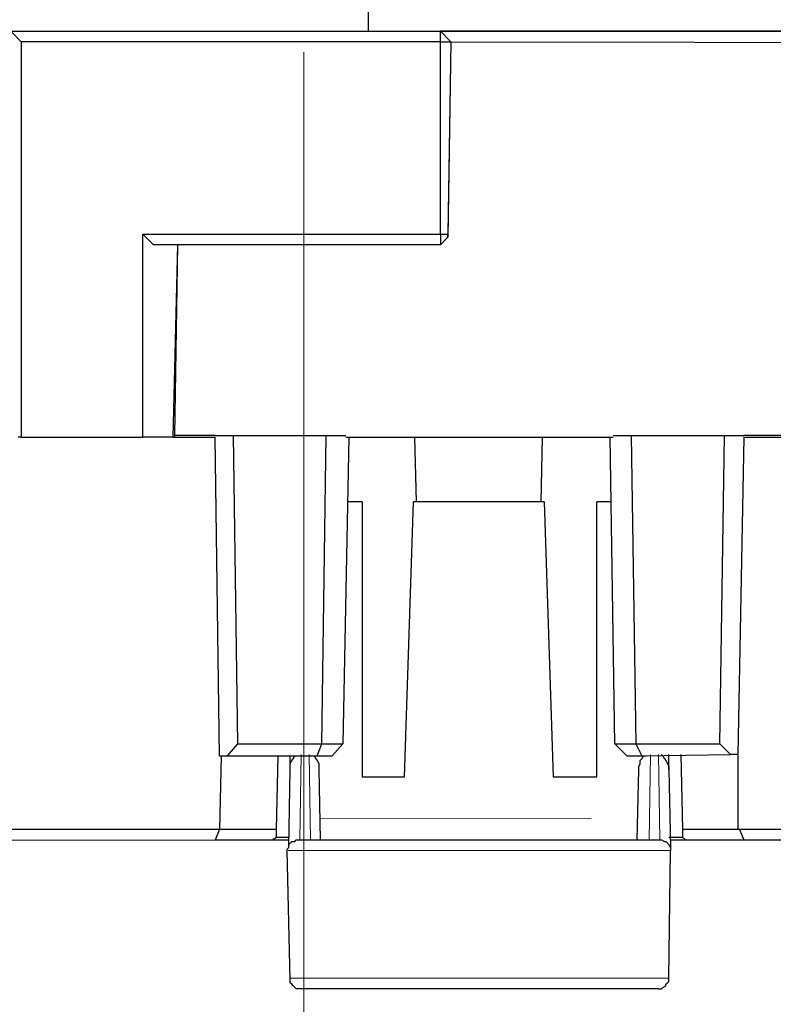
# Model space of a CAD drawing. Header units: millimetres. Extents: x 0 to 210, y 0 to 297.
# Tile 15 of 22: x 150 to 168, y 130 to 153. Entities that reach past the tile are written whole.
import ezdxf

# ---------------------------------------------------------------- set-up
doc = ezdxf.new("R2010")
doc.units = ezdxf.units.MM
doc.header["$MEASUREMENT"] = 0
for name, pattern in [('AI-Linetype-82', [12.7, 6.35, -1.27, 1.27, -1.27, 1.27, -1.27]), ('AI-Linetype-83', [12.7, 6.35, -1.27, 1.27, -1.27, 1.27, -1.27]), ('AI-Linetype-84', [12.7, 6.35, -1.27, 1.27, -1.27, 1.27, -1.27]), ('AI-Linetype-85', [12.7, 6.35, -1.27, 1.27, -1.27, 1.27, -1.27]), ('AI-Linetype-86', [12.7, 6.35, -1.27, 1.27, -1.27, 1.27, -1.27]), ('AI-Linetype-87', [12.7, 6.35, -1.27, 1.27, -1.27, 1.27, -1.27]), ('AI-Linetype-88', [12.7, 6.35, -1.27, 1.27, -1.27, 1.27, -1.27])]:
    doc.linetypes.add(name, pattern=pattern)
doc.layers.add('Capa 1', color=7, linetype='Continuous', lineweight=0)

# ---------------------------------------------------------------- blocks, each defined once
blk = doc.blocks.new('Block_0')
at = {"layer": 'Capa 1', "color": 18, "lineweight": 25, "true_color": 0x000000}
blk.add_line((160.364, 152.946), (160.364, 152.946), dxfattribs=at)
at = {"layer": 'Capa 1', "color": 8, "linetype": 'AI-Linetype-85', "lineweight": 18, "true_color": 0x808080}
blk.add_line((156.847, 136.222), (156.813, 134.222), dxfattribs=at)
at = {"layer": 'Capa 1', "color": 8, "linetype": 'AI-Linetype-87', "lineweight": 18, "true_color": 0x808080}
blk.add_line((157.069, 134.222), (157.034, 136.222), dxfattribs=at)
at = {"layer": 'Capa 1', "color": 8, "linetype": 'AI-Linetype-86', "lineweight": 18, "true_color": 0x808080}
blk.add_line((165.047, 136.224), (165.013, 134.224), dxfattribs=at)
at = {"layer": 'Capa 1', "color": 8, "linetype": 'AI-Linetype-84', "lineweight": 18, "true_color": 0x808080}
blk.add_line((165.269, 134.224), (165.234, 136.224), dxfattribs=at)
at = {"layer": 'Capa 1', "color": 8, "linetype": 'AI-Linetype-88', "lineweight": 18, "true_color": 0x808080}
blk.add_line((157.307, 134.714), (164.775, 134.716), dxfattribs=at)
at = {"layer": 'Capa 1', "color": 8, "linetype": 'AI-Linetype-82', "lineweight": 18, "true_color": 0x808080}
blk.add_lwpolyline([(165.537, 133.97), (165.481, 133.97), (165.317, 133.97), (165.047, 133.97), (164.678, 133.97), (164.22, 133.97), (163.684, 133.97), (163.082, 133.969), (162.431, 133.969), (161.744, 133.969), (161.041, 133.969), (160.338, 133.969), (159.652, 133.969), (159, 133.968), (158.399, 133.968), (157.862, 133.968), (157.404, 133.968), (157.036, 133.968), (156.766, 133.968), (156.601, 133.968), (156.546, 133.968)], dxfattribs=at)
at = {"layer": 'Capa 1', "color": 8, "linetype": 'AI-Linetype-83', "lineweight": 18, "true_color": 0x808080}
blk.add_lwpolyline([(156.599, 130.968), (156.654, 130.968), (156.816, 130.968), (157.083, 130.968), (157.447, 130.968), (157.9, 130.968), (158.43, 130.968), (159.025, 130.968), (159.669, 130.968), (160.347, 130.969), (161.042, 130.969), (161.737, 130.969), (162.415, 130.969), (163.059, 130.969), (163.654, 130.969), (164.184, 130.97), (164.637, 130.97), (165.001, 130.97), (165.268, 130.97), (165.431, 130.97), (165.485, 130.97)], dxfattribs=at)
at = {"layer": 'Capa 1', "color": 18, "lineweight": 25, "true_color": 0x000000}
for points in [[(158.424, 153.687), (158.424, 153.687), (158.424, 153.193), (158.424, 153.193)], [(150.028, 153.193), (150.028, 153.193), (150.275, 152.946), (150.275, 152.946)], [(150.028, 153.193), (150.028, 153.193), (160.117, 153.193), (160.117, 153.193)], [(160.117, 152.946), (160.117, 152.946), (160.117, 153.193), (160.117, 153.193)], [(160.364, 152.946), (160.364, 152.946), (160.117, 153.193), (160.117, 153.193)], [(183.259, 153.193), (183.259, 153.193), (160.117, 153.193), (160.117, 153.193)], [(161.07, 153.193), (161.07, 153.193), (161.07, 153.193), (161.07, 153.193)], [(150.275, 152.946), (150.275, 152.946), (150.275, 143.668), (150.275, 143.668)], [(160.117, 152.946), (160.117, 152.946), (150.275, 152.946), (150.275, 152.946)], [(160.117, 148.43), (160.117, 148.43), (160.117, 152.946), (160.117, 152.946)], [(160.117, 152.946), (160.117, 152.946), (160.364, 152.946), (160.364, 152.946)], [(160.364, 152.946), (160.364, 152.946), (160.294, 148.43), (160.294, 148.43)], [(160.364, 152.946), (160.364, 152.946), (160.294, 148.36), (160.294, 148.36)], [(160.364, 152.946), (160.364, 152.946), (160.364, 152.946), (160.364, 152.946)], [(160.364, 152.946), (160.364, 152.946), (160.364, 152.946), (160.364, 152.946)], [(160.364, 152.946), (160.364, 152.946), (160.364, 152.946), (160.364, 152.946)], [(160.364, 152.946), (160.364, 152.946), (160.364, 152.946), (160.364, 152.946)], [(160.364, 152.946), (160.364, 152.946), (183.259, 152.911), (183.259, 152.911)], [(153.132, 148.43), (153.132, 148.43), (160.117, 148.43), (160.117, 148.43)], [(153.132, 143.668), (153.132, 143.668), (153.132, 148.43), (153.132, 148.43)], [(153.379, 148.184), (153.379, 148.184), (153.132, 148.43), (153.132, 148.43)], [(160.117, 148.43), (160.117, 148.43), (160.294, 148.43), (160.294, 148.43)], [(160.117, 148.43), (160.117, 148.43), (160.117, 148.184), (160.117, 148.184)], [(160.117, 148.184), (160.117, 148.184), (160.294, 148.36), (160.294, 148.36)], [(160.294, 148.36), (160.294, 148.36), (160.294, 148.43), (160.294, 148.43)], [(160.294, 148.36), (160.294, 148.36), (160.294, 148.36), (160.294, 148.36)], [(160.117, 148.184), (160.117, 148.184), (153.379, 148.184), (153.379, 148.184)], [(153.944, 148.184), (153.944, 148.184), (153.838, 143.668), (153.838, 143.668)], [(153.944, 148.184), (153.944, 148.184), (153.873, 143.703), (153.873, 143.703)], [(150.275, 143.668), (150.275, 143.668), (150.204, 143.668), (150.204, 143.668)], [(150.275, 143.668), (150.275, 143.668), (153.132, 143.668), (153.132, 143.668)], [(153.838, 143.668), (153.838, 143.668), (153.132, 143.668), (153.132, 143.668)], [(153.838, 143.668), (153.838, 143.668), (153.873, 143.668), (153.873, 143.668)], [(154.826, 143.703), (154.826, 143.703), (153.873, 143.703), (153.873, 143.703)], [(153.873, 143.703), (153.873, 143.703), (153.873, 143.668), (153.873, 143.668)], [(153.873, 143.668), (153.873, 143.668), (154.826, 143.668), (154.826, 143.668)], [(154.826, 143.703), (154.826, 143.703), (154.826, 143.703), (154.826, 143.703)], [(154.826, 143.703), (154.826, 143.703), (155.249, 143.703), (155.249, 143.703)], [(154.931, 136.189), (154.931, 136.189), (154.826, 143.668), (154.826, 143.668)], [(155.249, 143.703), (155.249, 143.703), (155.355, 136.471), (155.355, 136.471)], [(155.249, 143.703), (155.249, 143.703), (157.436, 143.703), (157.436, 143.703)], [(157.33, 136.471), (157.33, 136.471), (157.436, 143.703), (157.436, 143.703)], [(157.436, 143.703), (157.436, 143.703), (157.895, 143.703), (157.895, 143.703)], [(157.965, 143.668), (157.965, 143.668), (157.824, 136.471), (157.824, 136.471)], [(157.895, 143.668), (157.895, 143.668), (164.174, 143.668), (164.174, 143.668)], [(159.553, 142.151), (159.553, 142.151), (159.517, 143.668), (159.517, 143.668)], [(162.481, 142.151), (162.481, 142.151), (162.516, 143.668), (162.516, 143.668)], [(164.209, 136.471), (164.209, 136.471), (164.104, 143.668), (164.104, 143.668)], [(164.174, 143.703), (164.174, 143.703), (164.598, 143.703), (164.598, 143.703)], [(164.598, 143.703), (164.598, 143.703), (164.703, 136.471), (164.703, 136.471)], [(164.598, 143.703), (164.598, 143.703), (166.785, 143.703), (166.785, 143.703)], [(166.679, 136.471), (166.679, 136.471), (166.785, 143.703), (166.785, 143.703)], [(166.785, 143.703), (166.785, 143.703), (167.243, 143.703), (167.243, 143.703)], [(167.243, 143.668), (167.243, 143.668), (167.102, 136.224), (167.102, 136.224)], [(167.243, 143.703), (167.243, 143.703), (167.243, 143.703), (167.243, 143.703)], [(183.259, 143.703), (183.259, 143.703), (167.243, 143.703), (167.243, 143.703)], [(167.243, 143.668), (167.243, 143.668), (183.259, 143.668), (183.259, 143.668)], [(158.283, 142.151), (158.283, 142.151), (157.93, 142.151), (157.93, 142.151)], [(158.283, 142.151), (158.283, 142.151), (158.283, 135.695), (158.283, 135.695)], [(159.271, 135.695), (159.271, 135.695), (159.482, 142.151), (159.482, 142.151)], [(162.551, 142.151), (162.551, 142.151), (159.482, 142.151), (159.482, 142.151)], [(162.551, 142.151), (162.551, 142.151), (162.763, 135.695), (162.763, 135.695)], [(163.786, 135.695), (163.786, 135.695), (163.786, 142.151), (163.786, 142.151)], [(164.104, 142.151), (164.104, 142.151), (163.786, 142.151), (163.786, 142.151)], [(155.355, 136.471), (155.355, 136.471), (155.108, 136.189), (155.108, 136.189)], [(155.355, 136.471), (155.355, 136.471), (157.33, 136.471), (157.33, 136.471)], [(157.224, 136.189), (157.224, 136.189), (157.33, 136.471), (157.33, 136.471)], [(157.33, 136.471), (157.33, 136.471), (157.824, 136.471), (157.824, 136.471)], [(157.824, 136.471), (157.824, 136.471), (157.577, 136.189), (157.577, 136.189)], [(164.209, 136.471), (164.209, 136.471), (164.703, 136.471), (164.703, 136.471)], [(164.492, 136.189), (164.492, 136.189), (164.209, 136.471), (164.209, 136.471)], [(164.703, 136.471), (164.703, 136.471), (166.679, 136.471), (166.679, 136.471)], [(164.703, 136.471), (164.703, 136.471), (164.844, 136.189), (164.844, 136.189)], [(166.926, 136.224), (166.926, 136.224), (166.679, 136.471), (166.679, 136.471)], [(154.931, 136.189), (154.931, 136.189), (155.108, 136.189), (155.108, 136.189)], [(154.967, 136.189), (154.967, 136.189), (154.931, 134.46), (154.931, 134.46)], [(155.108, 136.189), (155.108, 136.189), (157.224, 136.189), (157.224, 136.189)], [(156.272, 134.46), (156.272, 134.46), (156.307, 136.189), (156.307, 136.189)], [(156.589, 135.872), (156.589, 135.872), (156.589, 136.189), (156.589, 136.189)], [(157.224, 136.189), (157.224, 136.189), (157.577, 136.189), (157.577, 136.189)], [(164.492, 136.189), (164.492, 136.189), (164.844, 136.189), (164.844, 136.189)], [(164.844, 136.189), (164.844, 136.189), (166.926, 136.224), (166.926, 136.224)], [(165.479, 135.872), (165.479, 135.872), (165.479, 136.224), (165.479, 136.224)], [(165.762, 136.224), (165.762, 136.224), (165.797, 134.46), (165.797, 134.46)], [(167.102, 136.224), (167.102, 136.224), (166.926, 136.224), (166.926, 136.224)], [(167.102, 136.224), (167.102, 136.224), (167.102, 134.46), (167.102, 134.46)], [(156.554, 134.037), (156.554, 134.037), (156.589, 135.872), (156.589, 135.872)], [(157.26, 135.872), (157.26, 135.872), (157.295, 134.214), (157.295, 134.214)], [(164.739, 134.214), (164.739, 134.214), (164.774, 135.872), (164.774, 135.872)], [(165.479, 135.872), (165.479, 135.872), (165.515, 134.037), (165.515, 134.037)], [(158.283, 135.695), (158.283, 135.695), (159.271, 135.695), (159.271, 135.695)], [(162.763, 135.695), (162.763, 135.695), (163.786, 135.695), (163.786, 135.695)], [(154.931, 134.46), (154.931, 134.46), (121.135, 134.46), (121.135, 134.46)], [(154.931, 134.46), (154.931, 134.46), (154.826, 134.214), (154.826, 134.214)], [(156.272, 134.46), (156.272, 134.46), (154.931, 134.46), (154.931, 134.46)], [(156.166, 134.214), (156.166, 134.214), (156.272, 134.284), (156.272, 134.284)], [(156.272, 134.284), (156.272, 134.284), (156.272, 134.46), (156.272, 134.46)], [(156.272, 134.284), (156.272, 134.284), (156.554, 134.284), (156.554, 134.284)], [(165.479, 134.284), (165.479, 134.284), (165.797, 134.284), (165.797, 134.284)], [(167.102, 134.46), (167.102, 134.46), (165.797, 134.46), (165.797, 134.46)], [(165.797, 134.46), (165.797, 134.46), (165.797, 134.284), (165.797, 134.284)], [(165.797, 134.284), (165.797, 134.284), (165.867, 134.214), (165.867, 134.214)], [(167.137, 134.46), (167.137, 134.46), (167.102, 134.46), (167.102, 134.46)], [(177.192, 134.46), (177.192, 134.46), (167.137, 134.46), (167.137, 134.46)], [(167.137, 134.46), (167.137, 134.46), (167.243, 134.214), (167.243, 134.214)], [(121.241, 134.178), (121.241, 134.178), (154.826, 134.214), (154.826, 134.214)], [(154.826, 134.214), (154.826, 134.214), (156.166, 134.214), (156.166, 134.214)], [(156.166, 134.214), (156.166, 134.214), (156.554, 134.214), (156.554, 134.214)], [(165.515, 134.214), (165.515, 134.214), (165.867, 134.214), (165.867, 134.214)], [(165.867, 134.214), (165.867, 134.214), (167.243, 134.214), (167.243, 134.214)], [(167.243, 134.214), (167.243, 134.214), (177.227, 134.214), (177.227, 134.214)], [(156.589, 130.933), (156.589, 130.933), (156.519, 133.967), (156.519, 133.967)], [(165.479, 130.968), (165.479, 130.968), (165.515, 133.967), (165.515, 133.967)]]:
    blk.add_open_spline(points, degree=3, dxfattribs=at)
for points, knots in [([(158.424, 153.193), (158.424, 153.193), (158.459, 153.193), (158.459, 153.193), (158.459, 153.193), (158.636, 153.193), (158.636, 153.193), (158.636, 153.193), (158.918, 153.193), (158.918, 153.193), (158.918, 153.193), (159.271, 153.193), (159.271, 153.193), (159.271, 153.193), (159.764, 153.193), (159.764, 153.193), (159.764, 153.193), (160.329, 153.193), (160.329, 153.193), (160.329, 153.193), (160.964, 153.193), (160.964, 153.193), (160.964, 153.193), (161.705, 153.193), (161.705, 153.193), (161.705, 153.193), (162.516, 153.193), (162.516, 153.193), (162.516, 153.193), (163.363, 153.193), (163.363, 153.193), (163.363, 153.193), (164.28, 153.193), (164.28, 153.193), (164.28, 153.193), (165.232, 153.193), (165.232, 153.193), (165.232, 153.193), (166.22, 153.193), (166.22, 153.193), (166.22, 153.193), (167.243, 153.193), (167.243, 153.193), (167.243, 153.193), (168.266, 153.193), (168.266, 153.193), (168.266, 153.193), (169.289, 153.193), (169.289, 153.193), (169.289, 153.193), (170.277, 153.193), (170.277, 153.193), (170.277, 153.193), (171.23, 153.193), (171.23, 153.193), (171.23, 153.193), (172.182, 153.193), (172.182, 153.193), (172.182, 153.193), (173.064, 153.193), (173.064, 153.193), (173.064, 153.193), (173.876, 153.193), (173.876, 153.193), (173.876, 153.193), (174.652, 153.193), (174.652, 153.193), (174.652, 153.193), (175.322, 153.193), (175.322, 153.193), (175.322, 153.193), (175.922, 153.193), (175.922, 153.193), (175.922, 153.193), (176.416, 153.193), (176.416, 153.193), (176.416, 153.193), (176.839, 153.193), (176.839, 153.193), (176.839, 153.193), (177.121, 153.193), (177.121, 153.193)], [0, 0, 0, 0, 1, 1, 1, 2, 2, 2, 3, 3, 3, 4, 4, 4, 5, 5, 5, 6, 6, 6, 7, 7, 7, 8, 8, 8, 9, 9, 9, 10, 10, 10, 11, 11, 11, 12, 12, 12, 13, 13, 13, 14, 14, 14, 15, 15, 15, 16, 16, 16, 17, 17, 17, 18, 18, 18, 19, 19, 19, 20, 20, 20, 21, 21, 21, 22, 22, 22, 23, 23, 23, 24, 24, 24, 25, 25, 25, 26, 26, 26, 27, 27, 27, 27]), ([(156.589, 135.872), (156.589, 135.872), (156.589, 135.942), (156.589, 135.942), (156.589, 135.942), (156.589, 136.013), (156.589, 136.013), (156.589, 136.013), (156.625, 136.083), (156.625, 136.083), (156.625, 136.083), (156.66, 136.119), (156.66, 136.119), (156.66, 136.119), (156.695, 136.189), (156.695, 136.189), (156.695, 136.189), (156.731, 136.189), (156.731, 136.189)], [0, 0, 0, 0, 1, 1, 1, 2, 2, 2, 3, 3, 3, 4, 4, 4, 5, 5, 5, 6, 6, 6, 6]), ([(157.119, 136.189), (157.119, 136.189), (157.154, 136.189), (157.154, 136.189), (157.154, 136.189), (157.189, 136.119), (157.189, 136.119), (157.189, 136.119), (157.224, 136.083), (157.224, 136.083), (157.224, 136.083), (157.26, 136.013), (157.26, 136.013), (157.26, 136.013), (157.26, 135.942), (157.26, 135.942), (157.26, 135.942), (157.26, 135.872), (157.26, 135.872)], [0, 0, 0, 0, 1, 1, 1, 2, 2, 2, 3, 3, 3, 4, 4, 4, 5, 5, 5, 6, 6, 6, 6]), ([(164.774, 135.872), (164.774, 135.872), (164.774, 135.942), (164.774, 135.942), (164.774, 135.942), (164.809, 136.013), (164.809, 136.013), (164.809, 136.013), (164.809, 136.083), (164.809, 136.083), (164.809, 136.083), (164.844, 136.119), (164.844, 136.119), (164.844, 136.119), (164.88, 136.189), (164.88, 136.189), (164.88, 136.189), (164.95, 136.189), (164.95, 136.189)], [0, 0, 0, 0, 1, 1, 1, 2, 2, 2, 3, 3, 3, 4, 4, 4, 5, 5, 5, 6, 6, 6, 6]), ([(165.303, 136.224), (165.303, 136.224), (165.338, 136.189), (165.338, 136.189), (165.338, 136.189), (165.374, 136.119), (165.374, 136.119), (165.374, 136.119), (165.409, 136.083), (165.409, 136.083), (165.409, 136.083), (165.444, 136.013), (165.444, 136.013), (165.444, 136.013), (165.479, 135.942), (165.479, 135.942), (165.479, 135.942), (165.479, 135.872), (165.479, 135.872)], [0, 0, 0, 0, 1, 1, 1, 2, 2, 2, 3, 3, 3, 4, 4, 4, 5, 5, 5, 6, 6, 6, 6]), ([(156.519, 133.967), (156.519, 133.967), (156.519, 134.002), (156.519, 134.002), (156.519, 134.002), (156.554, 134.037), (156.554, 134.037), (156.554, 134.037), (156.554, 134.108), (156.554, 134.108), (156.554, 134.108), (156.589, 134.143), (156.589, 134.143), (156.589, 134.143), (156.625, 134.178), (156.625, 134.178), (156.625, 134.178), (156.695, 134.178), (156.695, 134.178), (156.695, 134.178), (156.731, 134.214), (156.731, 134.214), (156.731, 134.214), (156.766, 134.214), (156.766, 134.214)], [0, 0, 0, 0, 1, 1, 1, 2, 2, 2, 3, 3, 3, 4, 4, 4, 5, 5, 5, 6, 6, 6, 7, 7, 7, 8, 8, 8, 8]), ([(156.766, 134.214), (156.766, 134.214), (156.836, 134.214), (156.836, 134.214), (156.836, 134.214), (157.013, 134.214), (157.013, 134.214), (157.013, 134.214), (157.295, 134.214), (157.295, 134.214), (157.295, 134.214), (157.683, 134.214), (157.683, 134.214), (157.683, 134.214), (158.142, 134.214), (158.142, 134.214), (158.142, 134.214), (158.706, 134.214), (158.706, 134.214), (158.706, 134.214), (159.306, 134.214), (159.306, 134.214), (159.306, 134.214), (159.976, 134.214), (159.976, 134.214), (159.976, 134.214), (160.682, 134.214), (160.682, 134.214), (160.682, 134.214), (161.387, 134.214), (161.387, 134.214), (161.387, 134.214), (162.057, 134.214), (162.057, 134.214), (162.057, 134.214), (162.728, 134.214), (162.728, 134.214), (162.728, 134.214), (163.363, 134.214), (163.363, 134.214), (163.363, 134.214), (163.892, 134.214), (163.892, 134.214), (163.892, 134.214), (164.386, 134.214), (164.386, 134.214), (164.386, 134.214), (164.774, 134.214), (164.774, 134.214), (164.774, 134.214), (165.056, 134.214), (165.056, 134.214), (165.056, 134.214), (165.197, 134.214), (165.197, 134.214), (165.197, 134.214), (165.268, 134.214), (165.268, 134.214)], [0, 0, 0, 0, 1, 1, 1, 2, 2, 2, 3, 3, 3, 4, 4, 4, 5, 5, 5, 6, 6, 6, 7, 7, 7, 8, 8, 8, 9, 9, 9, 10, 10, 10, 11, 11, 11, 12, 12, 12, 13, 13, 13, 14, 14, 14, 15, 15, 15, 16, 16, 16, 17, 17, 17, 18, 18, 18, 19, 19, 19, 19]), ([(165.268, 134.214), (165.268, 134.214), (165.303, 134.214), (165.303, 134.214), (165.303, 134.214), (165.374, 134.178), (165.374, 134.178), (165.374, 134.178), (165.409, 134.178), (165.409, 134.178), (165.409, 134.178), (165.444, 134.143), (165.444, 134.143), (165.444, 134.143), (165.479, 134.108), (165.479, 134.108), (165.479, 134.108), (165.515, 134.037), (165.515, 134.037), (165.515, 134.037), (165.515, 134.002), (165.515, 134.002), (165.515, 134.002), (165.515, 133.967), (165.515, 133.967)], [0, 0, 0, 0, 1, 1, 1, 2, 2, 2, 3, 3, 3, 4, 4, 4, 5, 5, 5, 6, 6, 6, 7, 7, 7, 8, 8, 8, 8]), ([(156.836, 130.721), (156.836, 130.721), (156.766, 130.721), (156.766, 130.721), (156.766, 130.721), (156.731, 130.721), (156.731, 130.721), (156.731, 130.721), (156.695, 130.756), (156.695, 130.756), (156.695, 130.756), (156.66, 130.792), (156.66, 130.792), (156.66, 130.792), (156.625, 130.827), (156.625, 130.827), (156.625, 130.827), (156.589, 130.862), (156.589, 130.862), (156.589, 130.862), (156.589, 130.897), (156.589, 130.897), (156.589, 130.897), (156.589, 130.933), (156.589, 130.933)], [0, 0, 0, 0, 1, 1, 1, 2, 2, 2, 3, 3, 3, 4, 4, 4, 5, 5, 5, 6, 6, 6, 7, 7, 7, 8, 8, 8, 8]), ([(165.232, 130.721), (165.232, 130.721), (165.268, 130.721), (165.268, 130.721), (165.268, 130.721), (165.303, 130.721), (165.303, 130.721), (165.303, 130.721), (165.338, 130.756), (165.338, 130.756), (165.338, 130.756), (165.409, 130.792), (165.409, 130.792), (165.409, 130.792), (165.409, 130.827), (165.409, 130.827), (165.409, 130.827), (165.444, 130.862), (165.444, 130.862), (165.444, 130.862), (165.479, 130.897), (165.479, 130.897), (165.479, 130.897), (165.479, 130.968), (165.479, 130.968)], [0, 0, 0, 0, 1, 1, 1, 2, 2, 2, 3, 3, 3, 4, 4, 4, 5, 5, 5, 6, 6, 6, 7, 7, 7, 8, 8, 8, 8]), ([(165.232, 130.721), (165.232, 130.721), (165.162, 130.721), (165.162, 130.721), (165.162, 130.721), (164.986, 130.721), (164.986, 130.721), (164.986, 130.721), (164.703, 130.721), (164.703, 130.721), (164.703, 130.721), (164.351, 130.721), (164.351, 130.721), (164.351, 130.721), (163.857, 130.721), (163.857, 130.721), (163.857, 130.721), (163.327, 130.721), (163.327, 130.721), (163.327, 130.721), (162.692, 130.721), (162.692, 130.721), (162.692, 130.721), (162.057, 130.721), (162.057, 130.721), (162.057, 130.721), (161.387, 130.721), (161.387, 130.721), (161.387, 130.721), (160.682, 130.721), (160.682, 130.721), (160.682, 130.721), (160.011, 130.721), (160.011, 130.721), (160.011, 130.721), (159.341, 130.721), (159.341, 130.721), (159.341, 130.721), (158.741, 130.721), (158.741, 130.721), (158.741, 130.721), (158.177, 130.721), (158.177, 130.721), (158.177, 130.721), (157.718, 130.721), (157.718, 130.721), (157.718, 130.721), (157.33, 130.721), (157.33, 130.721), (157.33, 130.721), (157.048, 130.721), (157.048, 130.721), (157.048, 130.721), (156.872, 130.721), (156.872, 130.721), (156.872, 130.721), (156.836, 130.721), (156.836, 130.721)], [0, 0, 0, 0, 1, 1, 1, 2, 2, 2, 3, 3, 3, 4, 4, 4, 5, 5, 5, 6, 6, 6, 7, 7, 7, 8, 8, 8, 9, 9, 9, 10, 10, 10, 11, 11, 11, 12, 12, 12, 13, 13, 13, 14, 14, 14, 15, 15, 15, 16, 16, 16, 17, 17, 17, 18, 18, 18, 19, 19, 19, 19])]:
    blk.add_open_spline(points, degree=3, knots=knots, dxfattribs=at)
at = {"layer": 'Capa 1', "color": 8, "lineweight": 18, "true_color": 0x808080}
blk.add_open_spline([(156.907, 152.699), (156.907, 152.699), (156.907, 123.172), (156.907, 123.172)], degree=3, dxfattribs=at)

msp = doc.modelspace()

# ---------------------------------------------------------------- block references
at = {"layer": 'Capa 1'}
msp.add_blockref('Block_0', (0, 0), dxfattribs=at)

doc.saveas('drawing.dxf')
